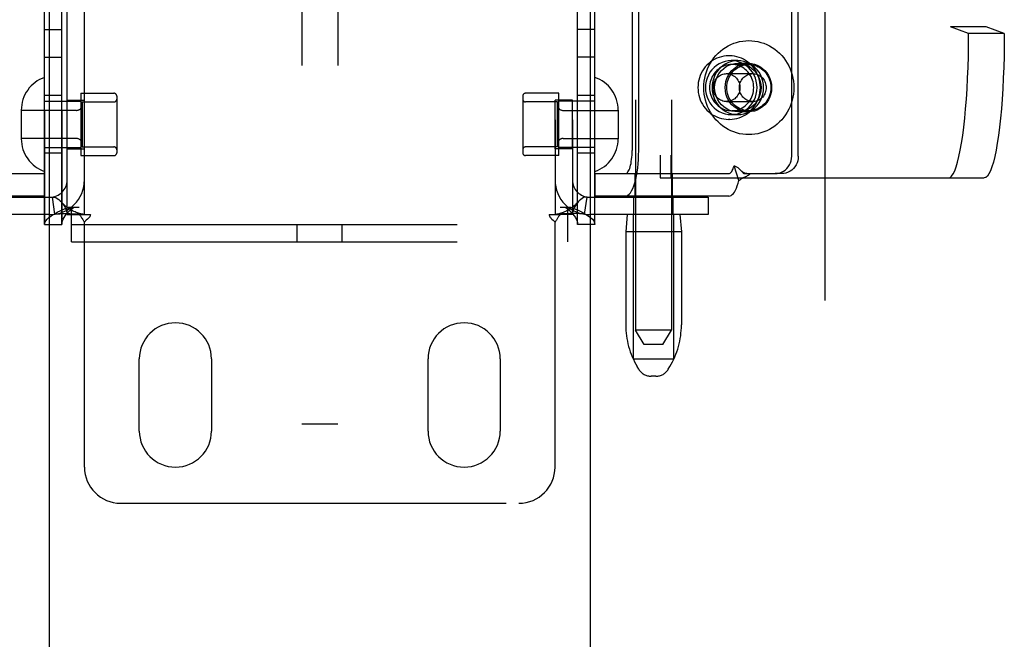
# Model space of a CAD drawing. Header units: inches. Extents: x 0 to 243, y 0 to 157.
# Tile 16 of 76: x 79.92 to 83.34, y 52.03 to 54.17. Entities that reach past the tile are written whole.
import ezdxf

# ---------------------------------------------------------------- set-up
doc = ezdxf.new("R2010")
doc.units = ezdxf.units.IN
doc.header["$LTSCALE"] = 13.357143
doc.header["$MEASUREMENT"] = 0
doc.linetypes.add('HIDDEN', pattern=[0.2, 0.1, -0.1])
doc.layers.get('0').update_dxf_attribs({"linetype": 'CONTINUOUS'})
doc.layers.add('02___PRT_ALL_AXES', color=7, linetype='CONTINUOUS')
doc.layers.add('DEFAULT_2', color=8, linetype='HIDDEN')

msp = doc.modelspace()

# ---------------------------------------------------------------- linework, layer by layer
at = {"color": 3, "linetype": 'Continuous'}
for p, q in [((80.0269, 95.2694), (80.0269, 14.9774)), ((81.9019, 14.9774), (81.9019, 95.2694))]:
    msp.add_line(p, q, dxfattribs=at)
at = {"layer": '02___PRT_ALL_AXES', "color": 8, "linetype": 'HIDDEN'}
for p, q in [((82.0581, 56.5676), (82.0581, 53.0984)), ((82.1831, 56.5676), (82.1831, 53.0984)), ((80.0114, 53.4644), (80.0114, 56.5324)), ((80.0714, 53.4644), (80.0714, 56.5324)), ((81.8574, 53.4644), (81.8574, 56.5324)), ((81.9174, 53.4644), (81.9174, 56.5324)), ((80.0114, 54.1394), (80.0714, 54.1394)), ((81.9174, 54.1394), (81.8574, 54.1394)), ((80.0114, 54.0444), (80.0714, 54.0444)), ((81.9174, 54.0444), (81.8574, 54.0444)), ((82.3843, 54.0484), (82.3805, 54.0484)), ((82.4125, 54.0319), (82.3897, 54.0319)), ((82.4491, 54.0224), (82.4125, 54.0224)), ((80.0714, 53.9109), (80.0114, 53.9109)), ((80.0894, 53.7264), (80.0894, 53.8954)), ((80.0894, 53.8954), (80.1494, 53.8954)), ((80.1364, 53.9189), (80.1364, 53.7029)), ((80.1364, 53.9189), (80.2514, 53.9189)), ((80.1494, 53.7264), (80.1494, 53.8954)), ((81.7924, 53.9189), (81.6774, 53.9189)), ((81.7794, 53.7264), (81.7794, 53.8954)), ((81.8394, 53.8954), (81.7794, 53.8954)), ((81.7924, 53.7029), (81.7924, 53.9189)), ((81.8394, 53.7264), (81.8394, 53.8954)), ((81.9174, 53.9109), (81.8574, 53.9109)), ((82.4491, 53.8544), (82.4125, 53.8544)), ((82.3843, 53.8284), (82.3805, 53.8284)), ((82.4125, 53.8449), (82.3897, 53.8449)), ((80.0894, 53.7264), (80.1494, 53.7264)), ((81.8394, 53.7264), (81.7794, 53.7264)), ((80.0714, 53.7109), (80.0114, 53.7109)), ((80.1364, 53.7029), (80.2514, 53.7029)), ((81.7924, 53.7029), (81.6774, 53.7029)), ((81.9174, 53.7109), (81.8574, 53.7109)), ((82.0556, 53.6404), (82.0556, 53.5624)), ((82.0556, 53.6404), (82.1856, 53.6404)), ((82.1856, 53.6404), (82.1856, 53.5624)), ((82.0526, 53.4984), (82.0526, 53.5584)), ((82.1886, 53.5584), (82.0526, 53.5584)), ((82.0556, 53.5624), (82.1856, 53.5624)), ((82.1886, 53.4984), (82.1886, 53.5584)), ((82.1886, 53.4984), (82.0526, 53.4984)), ((82.0241, 53.4384), (82.0241, 53.1159)), ((82.2171, 53.4384), (82.2171, 53.1159)), ((80.3394, 52.7484), (80.3394, 52.9984)), ((80.5894, 52.9984), (80.5894, 52.7484)), ((81.3394, 52.7484), (81.3394, 52.9984)), ((81.5894, 52.9984), (81.5894, 52.7484))]:
    msp.add_line(p, q, dxfattribs=at)
for points in [[(82.3897, 54.0319), (82.3789, 54.0312), (82.3683, 54.0292), (82.358, 54.0258), (82.3482, 54.0212), (82.3389, 54.0153), (82.3304, 54.0084), (82.3228, 54.0004), (82.3161, 53.9915), (82.3106, 53.9818), (82.3061, 53.9715), (82.3029, 53.9608), (82.301, 53.9497), (82.3003, 53.9384), (82.301, 53.9271), (82.3029, 53.916), (82.3061, 53.9052), (82.3106, 53.8949), (82.3161, 53.8853), (82.3228, 53.8764), (82.3304, 53.8684), (82.3389, 53.8614), (82.3482, 53.8556), (82.358, 53.851), (82.3683, 53.8476), (82.3789, 53.8456), (82.3897, 53.8449)], [(82.4125, 54.0319), (82.4017, 54.0312), (82.3911, 54.0292), (82.3808, 54.0258), (82.371, 54.0212), (82.3617, 54.0153), (82.3532, 54.0084), (82.3456, 54.0004), (82.3389, 53.9915), (82.3334, 53.9818), (82.3289, 53.9715), (82.3257, 53.9608), (82.3238, 53.9497), (82.3231, 53.9384), (82.3238, 53.9271), (82.3257, 53.916), (82.3289, 53.9052), (82.3334, 53.8949), (82.3389, 53.8853), (82.3456, 53.8764), (82.3532, 53.8684), (82.3617, 53.8614), (82.371, 53.8556), (82.3808, 53.851), (82.3911, 53.8476), (82.4017, 53.8456), (82.4125, 53.8449)], [(82.3897, 53.8449), (82.4006, 53.8456), (82.4111, 53.8476), (82.4214, 53.851), (82.4313, 53.8556), (82.4405, 53.8614), (82.449, 53.8684), (82.4566, 53.8764), (82.4633, 53.8853), (82.4689, 53.8949), (82.4733, 53.9052), (82.4765, 53.916), (82.4785, 53.9271), (82.4791, 53.9384), (82.4785, 53.9497), (82.4765, 53.9608), (82.4733, 53.9715), (82.4689, 53.9818), (82.4633, 53.9915), (82.4566, 54.0004), (82.449, 54.0084), (82.4405, 54.0153), (82.4313, 54.0212), (82.4214, 54.0258), (82.4111, 54.0292), (82.4006, 54.0312), (82.3897, 54.0319)], [(82.4125, 53.8449), (82.4234, 53.8456), (82.4339, 53.8476), (82.4442, 53.851), (82.4541, 53.8556), (82.4633, 53.8614), (82.4718, 53.8684), (82.4794, 53.8764), (82.4861, 53.8853), (82.4917, 53.8949), (82.4961, 53.9052), (82.4993, 53.916), (82.5013, 53.9271), (82.5019, 53.9384), (82.5013, 53.9497), (82.4993, 53.9608), (82.4961, 53.9715), (82.4917, 53.9818), (82.4861, 53.9915), (82.4794, 54.0004), (82.4718, 54.0084), (82.4633, 54.0153), (82.4541, 54.0212), (82.4442, 54.0258), (82.4339, 54.0292), (82.4234, 54.0312), (82.4125, 54.0319)], [(82.3912, 54.0184), (82.3849, 54.0181), (82.3786, 54.0173), (82.3724, 54.0159), (82.3663, 54.0141), (82.3605, 54.0117), (82.3548, 54.0087), (82.3493, 54.0054), (82.3442, 54.0015), (82.3394, 53.9972), (82.3349, 53.9926), (82.3308, 53.9875), (82.3271, 53.9821), (82.3239, 53.9765), (82.3211, 53.9705), (82.3188, 53.9644), (82.317, 53.958), (82.3157, 53.9516), (82.3149, 53.945), (82.3147, 53.9384)], [(82.4125, 53.8544), (82.402, 53.8551), (82.3917, 53.8573), (82.3818, 53.8608), (82.3724, 53.8656), (82.3636, 53.8718), (82.3557, 53.879), (82.3488, 53.8873), (82.343, 53.8964), (82.3383, 53.9062), (82.3349, 53.9166), (82.3329, 53.9274), (82.3322, 53.9384), (82.3329, 53.9494), (82.3349, 53.9601), (82.3383, 53.9705), (82.343, 53.9804), (82.3488, 53.9895), (82.3557, 53.9978), (82.3636, 54.005), (82.3724, 54.0111), (82.3818, 54.016), (82.3917, 54.0195), (82.402, 54.0217), (82.4125, 54.0224)], [(82.4491, 53.8544), (82.4385, 53.8551), (82.4283, 53.8573), (82.4183, 53.8608), (82.4089, 53.8656), (82.4002, 53.8718), (82.3923, 53.879), (82.3853, 53.8873), (82.3795, 53.8964), (82.3749, 53.9062), (82.3715, 53.9166), (82.3694, 53.9274), (82.3687, 53.9384), (82.3694, 53.9494), (82.3715, 53.9601), (82.3749, 53.9705), (82.3795, 53.9804), (82.3853, 53.9895), (82.3923, 53.9978), (82.4002, 54.005), (82.4089, 54.0111), (82.4183, 54.016), (82.4283, 54.0195), (82.4385, 54.0217), (82.4491, 54.0224)], [(82.4677, 53.9384), (82.4674, 53.945), (82.4666, 53.9516), (82.4653, 53.958), (82.4635, 53.9644), (82.4612, 53.9705), (82.4585, 53.9765), (82.4552, 53.9821), (82.4516, 53.9875), (82.4475, 53.9926), (82.443, 53.9972), (82.4382, 54.0015), (82.433, 54.0054), (82.4276, 54.0087), (82.4219, 54.0117), (82.416, 54.0141), (82.41, 54.0159), (82.4038, 54.0173), (82.3975, 54.0181), (82.3912, 54.0184)], [(82.4125, 54.0224), (82.4231, 54.0217), (82.4333, 54.0195), (82.4433, 54.016), (82.4527, 54.0111), (82.4614, 54.005), (82.4693, 53.9978), (82.4762, 53.9895), (82.4821, 53.9804), (82.4867, 53.9705), (82.4901, 53.9601), (82.4922, 53.9494), (82.4929, 53.9384), (82.4922, 53.9274), (82.4901, 53.9166), (82.4867, 53.9062), (82.4821, 53.8964), (82.4762, 53.8873), (82.4693, 53.879), (82.4614, 53.8718), (82.4527, 53.8656), (82.4433, 53.8608), (82.4333, 53.8573), (82.4231, 53.8551), (82.4125, 53.8544)], [(82.4491, 54.0224), (82.4596, 54.0217), (82.4699, 54.0195), (82.4798, 54.016), (82.4892, 54.0111), (82.498, 54.005), (82.5059, 53.9978), (82.5128, 53.9895), (82.5186, 53.9804), (82.5233, 53.9705), (82.5267, 53.9601), (82.5287, 53.9494), (82.5294, 53.9384), (82.5287, 53.9274), (82.5267, 53.9166), (82.5233, 53.9062), (82.5186, 53.8964), (82.5128, 53.8873), (82.5059, 53.879), (82.498, 53.8718), (82.4892, 53.8656), (82.4798, 53.8608), (82.4699, 53.8573), (82.4596, 53.8551), (82.4491, 53.8544)], [(82.3147, 53.9384), (82.3149, 53.9318), (82.3157, 53.9252), (82.317, 53.9188), (82.3188, 53.9124), (82.3211, 53.9063), (82.3239, 53.9003), (82.3271, 53.8946), (82.3308, 53.8893), (82.3349, 53.8842), (82.3394, 53.8795), (82.3442, 53.8753), (82.3493, 53.8714), (82.3548, 53.868), (82.3605, 53.8651), (82.3663, 53.8627), (82.3724, 53.8608), (82.3786, 53.8595), (82.3849, 53.8587), (82.3912, 53.8584)], [(82.3912, 53.8584), (82.3975, 53.8587), (82.4038, 53.8595), (82.41, 53.8608), (82.416, 53.8627), (82.4219, 53.8651), (82.4276, 53.868), (82.433, 53.8714), (82.4382, 53.8753), (82.443, 53.8795), (82.4475, 53.8842), (82.4516, 53.8893), (82.4552, 53.8946), (82.4585, 53.9003), (82.4612, 53.9063), (82.4635, 53.9124), (82.4653, 53.9188), (82.4666, 53.9252), (82.4674, 53.9318), (82.4677, 53.9384)]]:
    msp.add_lwpolyline(points, dxfattribs=at)
for centre, start, end in [((80.4644, 52.9984), 0, 180), ((81.4644, 52.9984), 0, 180), ((80.4644, 52.7484), 180, 360), ((81.4644, 52.7484), 180, 360)]:
    msp.add_arc(centre, 0.125, start, end, dxfattribs=at)
at = {"layer": 'DEFAULT_2', "color": 8, "linetype": 'HIDDEN'}
for p, q in [((82.7144, 94.6084), (82.7144, 15.6384)), ((80.9019, 58.0224), (80.9019, 52.7724)), ((81.0269, 58.0224), (81.0269, 52.7724)), ((80.0114, 56.5324), (80.0114, 53.4644)), ((80.0714, 56.5324), (80.0714, 53.4644)), ((81.8574, 53.4644), (81.8574, 56.5324)), ((81.9174, 53.4644), (81.9174, 56.5324)), ((80.0894, 53.4984), (80.0894, 56.4984)), ((80.1494, 53.4984), (80.1494, 56.4984)), ((81.7794, 56.4984), (81.7794, 53.4984)), ((81.8394, 56.4984), (81.8394, 53.4984)), ((82.1438, 56.3759), (82.1438, 53.6259)), ((82.1804, 56.3759), (82.1804, 53.6259)), ((82.5992, 53.7004), (82.5992, 56.3004)), ((82.622, 53.7004), (82.622, 56.3004)), ((83.149, 55.8523), (83.149, 54.1495)), ((83.2728, 55.8523), (83.2728, 54.1495)), ((82.0464, 54.3749), (82.0464, 53.7204)), ((82.0692, 53.7204), (82.0692, 54.3749)), ((83.2118, 54.1259), (83.149, 54.1495)), ((83.2728, 54.1495), (83.149, 54.1495)), ((83.3356, 54.1259), (83.2728, 54.1495)), ((83.3356, 54.1259), (83.2118, 54.1259)), ((82.4505, 54.0184), (82.3912, 54.0184)), ((82.3736, 53.9869), (82.4643, 53.9869)), ((80.0114, 53.8909), (80.1364, 53.8909)), ((80.1414, 53.8889), (80.1414, 53.7329)), ((80.1414, 53.8889), (80.2514, 53.8889)), ((80.2614, 53.9089), (80.2614, 53.7129)), ((81.6674, 53.9089), (81.6674, 53.7129)), ((81.7874, 53.8889), (81.6774, 53.8889)), ((81.7874, 53.7329), (81.7874, 53.8889)), ((81.9174, 53.8909), (81.7924, 53.8909)), ((82.3736, 53.8899), (82.4643, 53.8899)), ((79.9304, 53.8604), (79.9304, 53.7614)), ((80.1214, 53.8594), (79.9304, 53.8594)), ((81.8074, 53.8594), (81.9984, 53.8594)), ((81.9984, 53.8604), (81.9984, 53.7614)), ((82.4505, 53.8584), (82.3912, 53.8584)), ((80.1214, 53.7624), (79.9304, 53.7624)), ((81.8074, 53.7624), (81.9984, 53.7624)), ((80.0114, 53.7309), (80.1364, 53.7309)), ((80.1414, 53.7329), (80.2514, 53.7329)), ((81.7874, 53.7329), (81.6774, 53.7329)), ((81.9174, 53.7309), (81.7924, 53.7309)), ((82.4165, 53.6166), (82.3993, 53.6678)), ((82.4223, 53.6519), (82.4229, 53.6513)), ((82.4229, 53.6513), (82.4295, 53.6444)), ((79.5471, 53.6404), (80.0111, 53.6404)), ((80.0111, 53.6404), (80.0111, 53.5624)), ((81.9176, 53.6404), (81.9176, 53.5624)), ((81.9176, 53.6404), (82.3816, 53.6404)), ((82.1438, 53.6259), (83.266, 53.6259)), ((82.4334, 53.6404), (82.5418, 53.6404)), ((82.5646, 53.6404), (82.5418, 53.6404)), ((80.0111, 53.5624), (79.5471, 53.5624)), ((79.6194, 53.5584), (80.0294, 53.5584)), ((80.0472, 53.4997), (80.0383, 53.5591)), ((81.8816, 53.4997), (81.8905, 53.5591)), ((81.8994, 53.5584), (82.3094, 53.5584)), ((82.3816, 53.5624), (81.9176, 53.5624)), ((82.3094, 53.5584), (82.3094, 53.4984)), ((80.0943, 53.5244), (80.1314, 53.5244)), ((80.1049, 53.4044), (80.1049, 53.5244)), ((81.7974, 53.5244), (81.8344, 53.5244)), ((81.8239, 53.4044), (81.8239, 53.5244)), ((80.0294, 53.4984), (79.6194, 53.4984)), ((80.0894, 53.4984), (80.131, 53.4984)), ((80.131, 53.4984), (80.1702, 53.4984)), ((81.7585, 53.4984), (81.7977, 53.4984)), ((81.8394, 53.4984), (81.7977, 53.4984)), ((82.3094, 53.4984), (81.8994, 53.4984)), ((82.0291, 53.4984), (82.0241, 53.4384)), ((82.0506, 52.9984), (82.0506, 53.4984)), ((82.1906, 52.9984), (82.1906, 53.4984)), ((82.2121, 53.4984), (82.2171, 53.4384)), ((80.0114, 53.4644), (80.0714, 53.4644)), ((80.1049, 53.4644), (81.8239, 53.4644)), ((80.1494, 52.6234), (80.1494, 53.4722)), ((80.8864, 53.4044), (80.8864, 53.4644)), ((81.0424, 53.4044), (81.0424, 53.4644)), ((81.7794, 52.6234), (81.7794, 53.4722)), ((81.9174, 53.4644), (81.8574, 53.4644)), ((82.2171, 53.4384), (82.0241, 53.4384)), ((80.1049, 53.4044), (81.8239, 53.4044)), ((82.0881, 53.0484), (82.0581, 53.0984)), ((82.1831, 53.0984), (82.0581, 53.0984)), ((82.1531, 53.0484), (82.1831, 53.0984)), ((82.1531, 53.0484), (82.0881, 53.0484)), ((82.0506, 52.9984), (82.1906, 52.9984)), ((82.0695, 52.9627), (82.064, 52.9719)), ((82.1717, 52.9627), (82.1772, 52.9719)), ((82.1288, 52.9384), (82.1124, 52.9384)), ((81.0269, 52.7724), (80.9019, 52.7724)), ((80.2744, 52.4984), (81.6544, 52.4984))]:
    msp.add_line(p, q, dxfattribs=at)
for points in [[(82.2947, 53.9384), (82.295, 53.9495), (82.2961, 53.9606), (82.2979, 53.9716), (82.3004, 53.9824), (82.3037, 53.993), (82.3076, 54.0033), (82.3121, 54.0134), (82.3173, 54.0231), (82.3232, 54.0324), (82.3296, 54.0413), (82.3366, 54.0496), (82.3441, 54.0575), (82.3522, 54.0648), (82.3606, 54.0716), (82.3695, 54.0777), (82.3788, 54.0831), (82.3884, 54.0879), (82.3983, 54.092), (82.4085, 54.0953), (82.4188, 54.098), (82.4293, 54.0999), (82.4399, 54.101), (82.4505, 54.1014), (82.4612, 54.101), (82.4718, 54.0999), (82.4822, 54.098), (82.4926, 54.0953), (82.5027, 54.092), (82.5126, 54.0879), (82.5222, 54.0831), (82.5315, 54.0777), (82.5404, 54.0716), (82.5489, 54.0648), (82.5569, 54.0575), (82.5645, 54.0496), (82.5715, 54.0413), (82.5779, 54.0324), (82.5837, 54.0231), (82.5889, 54.0134), (82.5935, 54.0033), (82.5974, 53.993), (82.6006, 53.9824), (82.6032, 53.9716), (82.605, 53.9606), (82.606, 53.9495), (82.6064, 53.9384)], [(83.1422, 53.6259), (83.1477, 53.6274), (83.1531, 53.632), (83.1585, 53.6397), (83.1637, 53.6504), (83.1689, 53.664), (83.1738, 53.6804), (83.1786, 53.6996), (83.1831, 53.7214), (83.1874, 53.7457), (83.1914, 53.7723), (83.1951, 53.8012), (83.1985, 53.832), (83.2016, 53.8646), (83.2042, 53.8989), (83.2065, 53.9346), (83.2084, 53.9714), (83.2099, 54.0092), (83.211, 54.0477), (83.2116, 54.0865), (83.2118, 54.1259)], [(83.3356, 54.1259), (83.3354, 54.0865), (83.3347, 54.0477), (83.3337, 54.0092), (83.3322, 53.9714), (83.3303, 53.9346), (83.328, 53.8989), (83.3253, 53.8646), (83.3223, 53.832), (83.3189, 53.8012), (83.3152, 53.7723), (83.3112, 53.7457), (83.3069, 53.7214), (83.3024, 53.6996), (83.2976, 53.6804), (83.2926, 53.664), (83.2875, 53.6504), (83.2823, 53.6397), (83.2769, 53.632), (83.2715, 53.6274), (83.266, 53.6259)], [(82.3805, 54.0484), (82.3722, 54.0481), (82.364, 54.0471), (82.3558, 54.0454), (82.3478, 54.0431), (82.34, 54.0401), (82.3325, 54.0365), (82.3252, 54.0323), (82.3183, 54.0275), (82.3117, 54.0222), (82.3056, 54.0163), (82.2999, 54.01), (82.2947, 54.0032), (82.29, 53.996), (82.2859, 53.9885), (82.2824, 53.9806), (82.2795, 53.9725), (82.2772, 53.9642), (82.2756, 53.9557), (82.2746, 53.9471), (82.2743, 53.9384)], [(82.4905, 53.9384), (82.4902, 53.9471), (82.4892, 53.9557), (82.4876, 53.9642), (82.4853, 53.9725), (82.4824, 53.9806), (82.4789, 53.9885), (82.4748, 53.9961), (82.4701, 54.0032), (82.4649, 54.01), (82.4593, 54.0163), (82.4531, 54.0222), (82.4466, 54.0275), (82.4396, 54.0323), (82.4324, 54.0365), (82.4248, 54.0401), (82.417, 54.043), (82.409, 54.0454), (82.4009, 54.047), (82.3926, 54.0481), (82.3843, 54.0484)], [(82.374, 53.9384), (82.3743, 53.9454), (82.3752, 53.9523), (82.3766, 53.9591), (82.3786, 53.9658), (82.3812, 53.9722), (82.3843, 53.9784), (82.3879, 53.9843), (82.3919, 53.9898), (82.3964, 53.995), (82.4014, 53.9997), (82.4067, 54.0039), (82.4123, 54.0077), (82.4182, 54.0109), (82.4244, 54.0136), (82.4307, 54.0157), (82.4372, 54.0172), (82.4439, 54.0181), (82.4505, 54.0184)], [(82.4505, 54.0184), (82.4572, 54.0181), (82.4638, 54.0172), (82.4703, 54.0157), (82.4767, 54.0136), (82.4829, 54.0109), (82.4888, 54.0077), (82.4944, 54.0039), (82.4997, 53.9997), (82.5046, 53.995), (82.5091, 53.9898), (82.5132, 53.9843), (82.5168, 53.9784), (82.5199, 53.9722), (82.5224, 53.9658), (82.5244, 53.9591), (82.5259, 53.9523), (82.5267, 53.9454), (82.527, 53.9384)], [(82.3273, 53.9384), (82.3275, 53.9429), (82.328, 53.9473), (82.329, 53.9517), (82.3304, 53.9559), (82.3321, 53.96), (82.3342, 53.9639), (82.3366, 53.9676), (82.3394, 53.9711), (82.3424, 53.9742), (82.3457, 53.9771), (82.3492, 53.9796), (82.353, 53.9818), (82.3569, 53.9836), (82.3609, 53.985), (82.3651, 53.9861), (82.3694, 53.9867), (82.3736, 53.9869)], [(82.3736, 53.9869), (82.3779, 53.9867), (82.3822, 53.9861), (82.3863, 53.985), (82.3904, 53.9836), (82.3943, 53.9818), (82.3981, 53.9796), (82.4016, 53.9771), (82.4049, 53.9742), (82.4079, 53.9711), (82.4107, 53.9676), (82.4131, 53.9639), (82.4152, 53.96), (82.4169, 53.9559), (82.4182, 53.9517), (82.4192, 53.9473), (82.4198, 53.9429), (82.42, 53.9384)], [(82.4179, 53.9384), (82.4181, 53.9429), (82.4187, 53.9473), (82.4197, 53.9517), (82.421, 53.9559), (82.4228, 53.96), (82.4248, 53.9639), (82.4273, 53.9676), (82.43, 53.9711), (82.433, 53.9742), (82.4363, 53.9771), (82.4399, 53.9796), (82.4436, 53.9818), (82.4475, 53.9836), (82.4516, 53.985), (82.4558, 53.9861), (82.46, 53.9867), (82.4643, 53.9869)], [(82.4643, 53.9869), (82.4686, 53.9867), (82.4728, 53.9861), (82.477, 53.985), (82.481, 53.9836), (82.4849, 53.9818), (82.4887, 53.9796), (82.4922, 53.9771), (82.4955, 53.9742), (82.4986, 53.9711), (82.5013, 53.9676), (82.5037, 53.9639), (82.5058, 53.96), (82.5075, 53.9559), (82.5089, 53.9517), (82.5099, 53.9473), (82.5105, 53.9429), (82.5107, 53.9384)], [(82.2743, 53.9384), (82.2746, 53.9297), (82.2756, 53.9211), (82.2773, 53.9126), (82.2795, 53.9043), (82.2824, 53.8961), (82.286, 53.8883), (82.29, 53.8807), (82.2947, 53.8735), (82.2999, 53.8668), (82.3056, 53.8604), (82.3117, 53.8546), (82.3183, 53.8493), (82.3252, 53.8445), (82.3324, 53.8403), (82.34, 53.8367), (82.3478, 53.8337), (82.3558, 53.8314), (82.364, 53.8297), (82.3722, 53.8287), (82.3805, 53.8284)], [(82.6064, 53.9384), (82.606, 53.9272), (82.605, 53.9162), (82.6032, 53.9052), (82.6006, 53.8944), (82.5974, 53.8838), (82.5935, 53.8735), (82.5889, 53.8634), (82.5837, 53.8537), (82.5779, 53.8444), (82.5715, 53.8355), (82.5645, 53.8271), (82.5569, 53.8193), (82.5489, 53.812), (82.5404, 53.8052), (82.5315, 53.7991), (82.5222, 53.7937), (82.5126, 53.7889), (82.5027, 53.7848), (82.4926, 53.7814), (82.4822, 53.7788), (82.4718, 53.7769), (82.4612, 53.7758), (82.4505, 53.7754), (82.4399, 53.7758), (82.4293, 53.7769), (82.4188, 53.7788), (82.4085, 53.7814), (82.3983, 53.7848), (82.3884, 53.7889), (82.3788, 53.7937), (82.3695, 53.7991), (82.3606, 53.8052), (82.3522, 53.812), (82.3441, 53.8193), (82.3366, 53.8271), (82.3296, 53.8355), (82.3232, 53.8444), (82.3173, 53.8537), (82.3121, 53.8634), (82.3076, 53.8735), (82.3037, 53.8838), (82.3004, 53.8944), (82.2979, 53.9052), (82.2961, 53.9162), (82.295, 53.9272), (82.2947, 53.9384)], [(82.3736, 53.8899), (82.3694, 53.8901), (82.3651, 53.8907), (82.3609, 53.8917), (82.3569, 53.8932), (82.353, 53.895), (82.3492, 53.8972), (82.3457, 53.8997), (82.3424, 53.9025), (82.3394, 53.9057), (82.3366, 53.9092), (82.3342, 53.9129), (82.3321, 53.9168), (82.3304, 53.9209), (82.329, 53.9251), (82.328, 53.9295), (82.3275, 53.9339), (82.3273, 53.9384)], [(82.42, 53.9384), (82.4198, 53.9339), (82.4192, 53.9295), (82.4182, 53.9251), (82.4169, 53.9209), (82.4152, 53.9168), (82.4131, 53.9129), (82.4107, 53.9092), (82.4079, 53.9057), (82.4049, 53.9025), (82.4016, 53.8997), (82.3981, 53.8972), (82.3943, 53.895), (82.3904, 53.8932), (82.3863, 53.8917), (82.3822, 53.8907), (82.3779, 53.8901), (82.3736, 53.8899)], [(82.4505, 53.8584), (82.4439, 53.8587), (82.4372, 53.8596), (82.4307, 53.8611), (82.4244, 53.8632), (82.4182, 53.8659), (82.4123, 53.8691), (82.4067, 53.8729), (82.4014, 53.8771), (82.3964, 53.8818), (82.3919, 53.887), (82.3879, 53.8925), (82.3843, 53.8984), (82.3812, 53.9046), (82.3786, 53.911), (82.3766, 53.9177), (82.3752, 53.9245), (82.3743, 53.9314), (82.374, 53.9384)], [(82.3843, 53.8284), (82.3926, 53.8287), (82.4008, 53.8297), (82.409, 53.8314), (82.417, 53.8337), (82.4248, 53.8367), (82.4324, 53.8403), (82.4396, 53.8445), (82.4466, 53.8493), (82.4531, 53.8546), (82.4593, 53.8604), (82.4649, 53.8668), (82.4701, 53.8736), (82.4748, 53.8807), (82.4789, 53.8883), (82.4824, 53.8962), (82.4853, 53.9043), (82.4876, 53.9126), (82.4892, 53.9211), (82.4902, 53.9297), (82.4905, 53.9384)], [(82.4643, 53.8899), (82.46, 53.8901), (82.4558, 53.8907), (82.4516, 53.8917), (82.4475, 53.8932), (82.4436, 53.895), (82.4399, 53.8972), (82.4363, 53.8997), (82.433, 53.9025), (82.43, 53.9057), (82.4273, 53.9092), (82.4248, 53.9129), (82.4228, 53.9168), (82.421, 53.9209), (82.4197, 53.9251), (82.4187, 53.9295), (82.4181, 53.9339), (82.4179, 53.9384)], [(82.527, 53.9384), (82.5267, 53.9314), (82.5259, 53.9245), (82.5244, 53.9177), (82.5224, 53.911), (82.5199, 53.9046), (82.5168, 53.8984), (82.5132, 53.8925), (82.5091, 53.887), (82.5046, 53.8818), (82.4997, 53.8771), (82.4944, 53.8729), (82.4888, 53.8691), (82.4829, 53.8659), (82.4767, 53.8632), (82.4703, 53.8611), (82.4638, 53.8596), (82.4572, 53.8587), (82.4505, 53.8584)], [(82.5107, 53.9384), (82.5105, 53.9339), (82.5099, 53.9295), (82.5089, 53.9251), (82.5075, 53.9209), (82.5058, 53.9168), (82.5037, 53.9129), (82.5013, 53.9092), (82.4986, 53.9057), (82.4955, 53.9025), (82.4922, 53.8997), (82.4887, 53.8972), (82.4849, 53.895), (82.481, 53.8932), (82.477, 53.8917), (82.4728, 53.8907), (82.4686, 53.8901), (82.4643, 53.8899)], [(82.023, 53.5624), (82.0276, 53.5632), (82.032, 53.5654), (82.0364, 53.5692), (82.0407, 53.5744), (82.0448, 53.5811), (82.0487, 53.589), (82.0523, 53.5983), (82.0557, 53.6087), (82.0587, 53.6202), (82.0614, 53.6326), (82.0638, 53.6459), (82.0657, 53.6599), (82.0672, 53.6745), (82.0683, 53.6896), (82.069, 53.7048), (82.0692, 53.7204)], [(82.023, 53.6404), (82.0253, 53.6408), (82.0276, 53.6419), (82.0298, 53.6438), (82.032, 53.6465), (82.034, 53.6498), (82.036, 53.6539), (82.0379, 53.6586), (82.0396, 53.6638), (82.0411, 53.6696), (82.0425, 53.6759), (82.0436, 53.6827), (82.0446, 53.6898), (82.0454, 53.6972), (82.046, 53.7048), (82.0463, 53.7125), (82.0464, 53.7204)], [(82.5418, 53.6404), (82.5493, 53.6409), (82.5566, 53.6424), (82.5637, 53.645), (82.5705, 53.6484), (82.5767, 53.6528), (82.5823, 53.658), (82.5873, 53.6639), (82.5915, 53.6704), (82.5948, 53.6774), (82.5972, 53.6849), (82.5986, 53.6925), (82.5992, 53.7004)], [(82.622, 53.7004), (82.6215, 53.6925), (82.62, 53.6849), (82.6176, 53.6774), (82.6143, 53.6704), (82.6101, 53.6639), (82.6052, 53.658), (82.5995, 53.6528), (82.5933, 53.6484), (82.5865, 53.645), (82.5794, 53.6424), (82.5721, 53.6409), (82.5646, 53.6404)], [(82.3816, 53.6404), (82.3836, 53.6407), (82.3856, 53.6416), (82.3876, 53.643), (82.3895, 53.645), (82.3913, 53.6476), (82.3931, 53.6507), (82.3948, 53.6543), (82.3964, 53.6584), (82.3979, 53.6629), (82.3993, 53.6678)], [(82.3993, 53.6678), (82.4014, 53.6673), (82.4035, 53.6665), (82.4056, 53.6655), (82.4077, 53.6644), (82.41, 53.6629), (82.4122, 53.6613), (82.4143, 53.6596), (82.4164, 53.6578), (82.4185, 53.6557), (82.4207, 53.6536), (82.4223, 53.6519)], [(82.4442, 53.6404), (82.4425, 53.6405), (82.4397, 53.6409), (82.437, 53.6417), (82.4345, 53.6427), (82.4321, 53.644), (82.4297, 53.6455), (82.4273, 53.6473), (82.4249, 53.6494), (82.4223, 53.6519)], [(82.3816, 53.5624), (82.3856, 53.563), (82.3895, 53.5647), (82.3933, 53.5676), (82.3971, 53.5715), (82.4008, 53.5766), (82.4043, 53.5827), (82.4076, 53.5898), (82.4108, 53.5979), (82.4137, 53.6068), (82.4165, 53.6166)], [(82.4165, 53.6166), (82.4194, 53.619), (82.4224, 53.6212), (82.4255, 53.6231), (82.4285, 53.6248), (82.4316, 53.6264), (82.4345, 53.6278), (82.4374, 53.6291), (82.4402, 53.6305), (82.4432, 53.6319), (82.4461, 53.6335), (82.4489, 53.6352), (82.4517, 53.6369), (82.4541, 53.6387), (82.4562, 53.6404)], [(82.4295, 53.6444), (82.4315, 53.6423), (82.4334, 53.6404)], [(80.0383, 53.5591), (80.0418, 53.5592), (80.0458, 53.5586), (80.0504, 53.5571), (80.0553, 53.5545), (80.0603, 53.5509), (80.0652, 53.5466), (80.0693, 53.5423)], [(81.8905, 53.5591), (81.8869, 53.5592), (81.8829, 53.5586), (81.8783, 53.5571), (81.8734, 53.5545), (81.8684, 53.5509), (81.8635, 53.5466), (81.8594, 53.5423)], [(80.0114, 53.4644), (80.0123, 53.4704), (80.0151, 53.4764), (80.0198, 53.4824), (80.0262, 53.4884), (80.0343, 53.4944), (80.0439, 53.5004), (80.0549, 53.5064), (80.0671, 53.5124), (80.0803, 53.5184), (80.0943, 53.5244)], [(80.0693, 53.5423), (80.0699, 53.5417), (80.0742, 53.5363), (80.0783, 53.5303), (80.082, 53.5239), (80.0851, 53.5172), (80.0874, 53.5105), (80.0889, 53.5042), (80.0894, 53.4984)], [(80.1464, 53.499), (80.1433, 53.4995), (80.1398, 53.5002), (80.1363, 53.5011), (80.1325, 53.5021), (80.1287, 53.5032), (80.1248, 53.5046), (80.1207, 53.5061), (80.1167, 53.5078), (80.1126, 53.5097), (80.1084, 53.5117), (80.1043, 53.514), (80.1002, 53.5164), (80.0961, 53.519), (80.092, 53.5218), (80.088, 53.5249), (80.0839, 53.5281), (80.0799, 53.5316), (80.076, 53.5353), (80.072, 53.5394), (80.0693, 53.5423)], [(80.0714, 53.4644), (80.0718, 53.4704), (80.0732, 53.4764), (80.0756, 53.4824), (80.0788, 53.4884), (80.0828, 53.4944), (80.0876, 53.5004), (80.0931, 53.5064), (80.0992, 53.5124), (80.1058, 53.5184), (80.1128, 53.5244)], [(81.8594, 53.5423), (81.8566, 53.5393), (81.8527, 53.5353), (81.8487, 53.5315), (81.8447, 53.528), (81.8406, 53.5247), (81.8365, 53.5217), (81.8324, 53.5189), (81.8283, 53.5162), (81.8241, 53.5138), (81.82, 53.5116), (81.8158, 53.5095), (81.8117, 53.5076), (81.8076, 53.506), (81.8036, 53.5045), (81.7997, 53.5031), (81.7959, 53.502), (81.7922, 53.501), (81.7887, 53.5002), (81.7853, 53.4995), (81.7823, 53.499), (81.7812, 53.4989)], [(81.8159, 53.5244), (81.8229, 53.5184), (81.8295, 53.5124), (81.8356, 53.5064), (81.8411, 53.5004), (81.8459, 53.4944), (81.8499, 53.4884), (81.8531, 53.4824), (81.8555, 53.4764), (81.8569, 53.4704), (81.8574, 53.4644)], [(81.8344, 53.5244), (81.8484, 53.5184), (81.8616, 53.5124), (81.8738, 53.5064), (81.8848, 53.5004), (81.8944, 53.4944), (81.9025, 53.4884), (81.9089, 53.4824), (81.9136, 53.4764), (81.9164, 53.4704), (81.9174, 53.4644)], [(81.8594, 53.5423), (81.8588, 53.5417), (81.8545, 53.5363), (81.8504, 53.5303), (81.8467, 53.5239), (81.8436, 53.5172), (81.8413, 53.5105), (81.8398, 53.5042), (81.8394, 53.4984)], [(80.0472, 53.4997), (80.0557, 53.5007), (80.0646, 53.5014), (80.0736, 53.5017), (80.0824, 53.5019), (80.0906, 53.5019), (80.0982, 53.5018), (80.1052, 53.5016), (80.1117, 53.5014), (80.1178, 53.5011), (80.1236, 53.5008), (80.1291, 53.5005), (80.1341, 53.5002), (80.1386, 53.4998), (80.1424, 53.4995), (80.1454, 53.4992), (80.1469, 53.4989)], [(80.131, 53.4984), (80.1332, 53.496), (80.1351, 53.4938), (80.1368, 53.4916), (80.1382, 53.4895), (80.1396, 53.4875), (80.1408, 53.4856)], [(80.1408, 53.4856), (80.1433, 53.4815), (80.1447, 53.4792), (80.1463, 53.4768), (80.1478, 53.4745), (80.1494, 53.4722)], [(80.1464, 53.499), (80.1476, 53.4989), (80.1489, 53.4986), (80.1494, 53.4984)], [(80.1603, 53.483), (80.1558, 53.4789), (80.1535, 53.4768), (80.1514, 53.4745), (80.1494, 53.4722)], [(80.1702, 53.4984), (80.1696, 53.4961), (80.1688, 53.4937), (80.1675, 53.4912), (80.1659, 53.4889), (80.1642, 53.4869), (80.1623, 53.4849), (80.1603, 53.483)], [(81.7585, 53.4984), (81.7591, 53.496), (81.76, 53.4937), (81.7613, 53.4912), (81.7629, 53.4889), (81.7646, 53.4868), (81.7664, 53.4849), (81.7685, 53.483), (81.7729, 53.4789)], [(81.7729, 53.4789), (81.7752, 53.4768), (81.7774, 53.4745), (81.7794, 53.4722)], [(81.7812, 53.4989), (81.7798, 53.4986), (81.7794, 53.4984)], [(81.7854, 53.4815), (81.784, 53.4792), (81.7825, 53.4768), (81.7809, 53.4745), (81.7794, 53.4722)], [(81.8816, 53.4997), (81.8731, 53.5007), (81.8641, 53.5014), (81.8551, 53.5017), (81.8463, 53.5019), (81.8381, 53.5019), (81.8305, 53.5018), (81.8235, 53.5016), (81.817, 53.5014), (81.8109, 53.5011), (81.8051, 53.5008), (81.7996, 53.5005), (81.7946, 53.5002), (81.7901, 53.4998), (81.7864, 53.4995), (81.7833, 53.4992), (81.7818, 53.4989)], [(81.7977, 53.4984), (81.7955, 53.496), (81.7936, 53.4938), (81.7919, 53.4916), (81.7905, 53.4895), (81.7892, 53.4876), (81.7879, 53.4856), (81.7854, 53.4815)]]:
    msp.add_lwpolyline(points, dxfattribs=at)
for centre, radius, start, end in [((80.0504, 53.8604), 0.12, 108.9656, 180), ((81.8784, 53.8604), 0.12, 0, 71.0344), ((80.2514, 53.9089), 0.01, 0, 90), ((80.2514, 53.8989), 0.01, 270, 360), ((81.6774, 53.9089), 0.01, 90, 180), ((81.6774, 53.8989), 0.01, 180, 270), ((80.1214, 53.8794), 0.02, 270, 360), ((81.8074, 53.8794), 0.02, 180, 270), ((80.0504, 53.7614), 0.12, 180, 251.0344), ((80.1214, 53.7424), 0.02, 0, 90), ((81.8074, 53.7424), 0.02, 90, 180), ((81.8784, 53.7614), 0.12, 288.9656, 360), ((80.2514, 53.7229), 0.01, 0, 90), ((81.6774, 53.7229), 0.01, 90, 180), ((80.2514, 53.7129), 0.01, 270, 360), ((81.6774, 53.7129), 0.01, 180, 270), ((80.0294, 53.6184), 0.12, 270, 360), ((80.0294, 53.6184), 0.06, 270, 360), ((81.8994, 53.6184), 0.12, 180, 270), ((81.8994, 53.6184), 0.06, 180, 270), ((82.3041, 53.1159), 0.28, 180, 210.9637), ((81.9371, 53.1159), 0.28, 329.0363, 360), ((82.1124, 52.9884), 0.05, 210.9637, 270), ((82.1288, 52.9884), 0.05, 270, 329.0363), ((80.2744, 52.6234), 0.125, 180, 270), ((81.6544, 52.6234), 0.125, 270, 360)]:
    msp.add_arc(centre, radius, start, end, dxfattribs=at)

doc.saveas('drawing.dxf')
